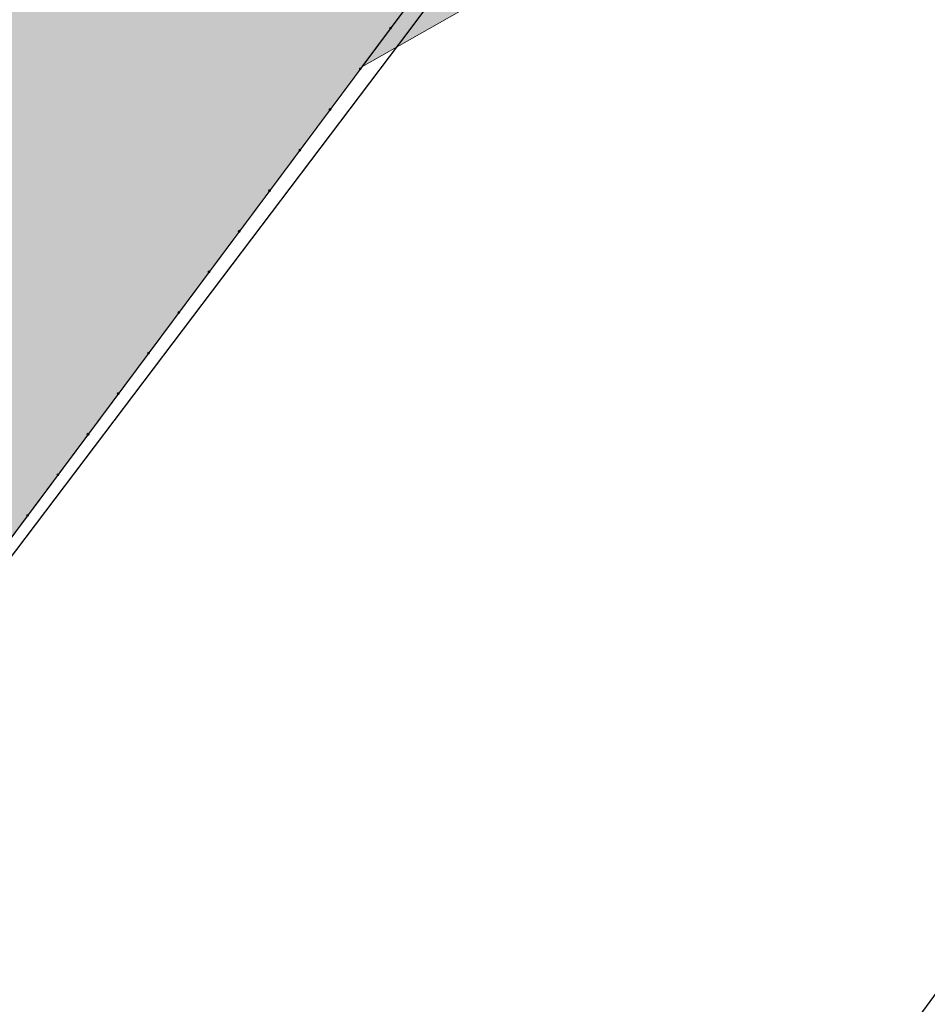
# Model space of a CAD drawing. Header units: metres. Extents: x 134347 to 136271, y 456733 to 459014.
# Tile 127 of 256: x 135702 to 135747, y 457946 to 457995. Entities that reach past the tile are written whole.
import ezdxf

# ---------------------------------------------------------------- set-up
doc = ezdxf.new("R2010")
doc.units = ezdxf.units.M
for name, color, linetype, lineweight in [('B-WE-GR-BOS_GEM-G', 130, 'Continuous', 0), ('B-WE-GR-BOS_RWZI-G', 130, 'Continuous', 0), ('N-WE-GR-STRUWEEL-O', 90, 'Continuous', 18), ('N-WE-IE-TERREINAFSCHEIDING_KUNSTMATIG_HEKWERK-G', 20, 'IE-TERREINAFSCHEIDING-KUNSTMATIG', 13)]:
    doc.layers.add(name, color=color, linetype=linetype, lineweight=lineweight)
doc.layers.add('B-WE-GR-BOS_GEM-V', color=7, linetype='Continuous', lineweight=0, true_color=0x50916c)
doc.layers.add('B-WE-GR-BOS_RWZI-V', color=7, linetype='Continuous', lineweight=0, true_color=0x50916c)
doc.layers.add('PERCELEN', color=30, linetype='Continuous')
doc.linetypes.add('IE-TERREINAFSCHEIDING-KUNSTMATIG', pattern='A,4,[82,NLCS.SHX,S=0.75,R=90,X=0,Y=0],4,-2', length=10)

# ---------------------------------------------------------------- blocks, each defined once
blk = doc.blocks.new('KK_2DXF14_ACAD_1_FMEBLOC10')
at = {"layer": 'PERCELEN', "color": 7}
blk.add_lwpolyline([(-156.8065, -46.573), (-123.5075, -2.571), (-108.6425, 17.323), (-108.6775, 17.349), (-108.3875, 17.734), (-105.6655, 21.567), (-66.9305, -9.073), (-125.6275, -89.073), (-125.9095, -89.453), (-113.9335, -98.072), (-112.9825, -98.757), (-118.1325, -105.799)], dxfattribs=at)

msp = doc.modelspace()

# ---------------------------------------------------------------- hatches: boundary and pattern name
at = {"layer": 'B-WE-GR-BOS_GEM-V'}
h = msp.add_hatch(color=256, dxfattribs=at)
h.dxf.hatch_style = 1
h.paths.add_polyline_path([(135757.027, 458004.989), (135738.483, 458019.314), (135718.991, 457993.149), (135727.603, 457998.043), (135733.351, 458003.791), (135738.491, 458006.758), (135758.888, 457990.598), (135767.177, 457984.944), (135770.48, 457976.649), (135778.958, 457988.119)])
at = {"layer": 'B-WE-GR-BOS_RWZI-V'}
h = msp.add_hatch(color=256, dxfattribs=at)
h.dxf.hatch_style = 1
h.paths.add_polyline_path([(135738.483, 458019.314), (135710.829, 458041.08), (135675.341, 457992.8), (135670.511, 457996.349), (135659.381, 457981.192), (135664.417, 457976.12), (135687.918, 457951.449)])

# ---------------------------------------------------------------- linework, layer by layer
at = {"layer": 'B-WE-GR-BOS_GEM-G', "flags": 128}
msp.add_lwpolyline([(135757.027, 458004.989), (135738.483, 458019.314), (135718.991, 457993.149), (135727.603, 457998.043), (135733.351, 458003.791), (135738.491, 458006.758), (135758.888, 457990.598), (135767.177, 457984.944), (135770.48, 457976.649), (135778.958, 457988.119)], close=True, dxfattribs=at)
at = {"layer": 'B-WE-GR-BOS_RWZI-G', "flags": 128}
msp.add_lwpolyline([(135738.483, 458019.314), (135710.829, 458041.08), (135675.341, 457992.8), (135670.511, 457996.349), (135659.381, 457981.192), (135664.417, 457976.12), (135687.918, 457951.449)], close=True, dxfattribs=at)
at = {"layer": 'N-WE-GR-STRUWEEL-O', "flags": 128}
msp.add_lwpolyline([(135772.967, 457869.756), (135727.681, 457903.115), (135730.561, 457907.029), (135784.614, 457980.483, 0.414214), (135783.225, 457989.57), (135714.855, 458039.805, 0.414214), (135705.769, 458038.415), (135673.336, 457994.274), (135670.515, 457996.346), (135659.381, 457981.192), (135677.866, 457961.671), (135685.012, 457971.272), (135693.223, 457965.579), (135685.038, 457954.474), (135687.918, 457951.449), (135738.483, 458019.314), (135757.027, 458004.989), (135778.958, 457988.119), (135761.782, 457964.881), (135747.202, 457945.037), (135719.681, 457907.53), (135713.494, 457899.098), (135725.823, 457892.083)], format="xyb", dxfattribs=at)
at = {"layer": 'N-WE-IE-TERREINAFSCHEIDING_KUNSTMATIG_HEKWERK-G', "flags": 128}
msp.add_lwpolyline([(135738.483, 458019.314), (135687.784, 457951.269)], dxfattribs=at)
at = {"layer": 'N-WE-IE-TERREINAFSCHEIDING_KUNSTMATIG_HEKWERK-G', "ltscale": 0.5, "flags": 128}
msp.add_lwpolyline([(135725.429, 457915.364), (135747.202, 457945.037), (135761.782, 457964.881), (135778.958, 457988.119), (135757.027, 458004.989), (135738.483, 458019.314), (135699.324, 457966.75)], dxfattribs=at)
at = {"layer": 'N-WE-IE-TERREINAFSCHEIDING_KUNSTMATIG_HEKWERK-G'}
for centre in [(135720.415, 457995.065), (135718.91, 457993.044), (135717.404, 457991.023), (135715.899, 457989.003), (135714.393, 457986.982), (135712.887, 457984.961), (135711.382, 457982.94), (135709.876, 457980.92), (135708.37, 457978.899), (135706.865, 457976.878), (135705.359, 457974.857), (135703.854, 457972.836), (135702.348, 457970.816)]:
    msp.add_circle(centre, 0.05, dxfattribs=at)

# ---------------------------------------------------------------- block references
at = {"layer": 'PERCELEN', "color": 1}
msp.add_blockref('KK_2DXF14_ACAD_1_FMEBLOC10', (135844.856, 457997.512), dxfattribs=at)

doc.saveas('drawing.dxf')
